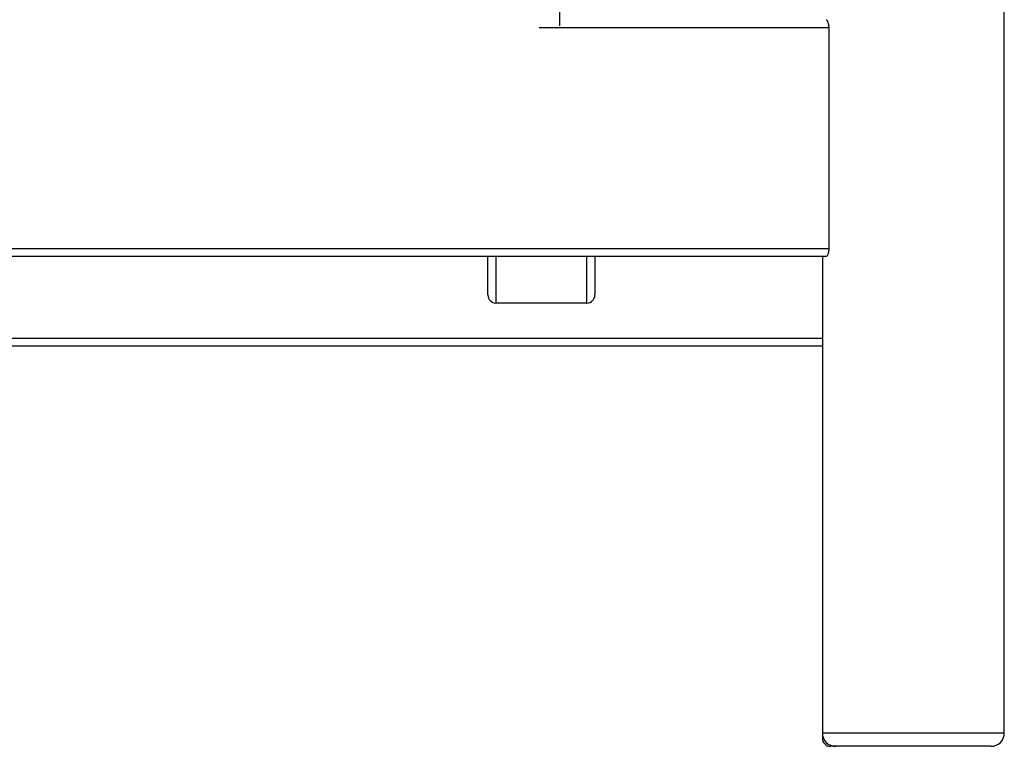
# Paper-space layout '_Front' of a CAD drawing. Header units: millimetres. Extents: x -468 to 468, y 0 to 686.
# Tile 9 of 14: x 0 to 368, y 0 to 272. Entities that reach past the tile are written whole.
import ezdxf

# ---------------------------------------------------------------- set-up
doc = ezdxf.new("R2010")
doc.units = ezdxf.units.MM

psp = doc.layouts.new('_Front')

# ---------------------------------------------------------------- linework, layer by layer
at = {"color": 7, "linetype": 'Continuous', "lineweight": 25}
for p, q in [((368, 5), (368, 420.35)), ((302.38, 268.58), (194.2, 268.58)), ((302.38, 268.58), (302.38, 186)), ((-302.38, 186), (302.38, 186)), ((301.35, 183), (-301.35, 183)), ((175, 168.69), (175, 183)), ((178, 183), (178, 165.67)), ((212, 165.67), (212, 183)), ((215, 183), (215, 168.69)), ((300, 183), (300, 3)), ((212, 165.67), (178, 165.67)), ((-300, 152.5), (300, 152.5)), ((300, 149.5), (-300, 149.5)), ((300, 5), (368, 5)), ((300.42, 3), (300, 3)), ((303, 0), (303, 0.42)), ((363, 0), (303, 0))]:
    psp.add_line(p, q, dxfattribs=at)
for centre, radius, start, end in [((178.01, 168.68), 3.01, 179.8158, 269.8147), ((211.99, 168.68), 3.01, 270.1853, 0.1842), ((305, 5), 5, 180, 270), ((363, 5), 5, 270, 0), ((303, 3), 3, 180, 270)]:
    psp.add_arc(centre, radius, start, end, dxfattribs=at)
for points, knots in [([(201.86, 269.27), (201.86, 269.48), (201.86, 270.44), (201.85, 272.35), (201.85, 275.01), (201.85, 277.87), (201.85, 280.74), (201.85, 283.59), (201.85, 285.65), (201.85, 286.64)], [0, 0, 0, 0, 0.041045, 0.185887, 0.362425, 0.534693, 0.699809, 0.85562, 1, 1, 1, 1]), ([(301.36, 271.55), (301.44, 271.54), (301.63, 271.5), (301.94, 271.02), (302.21, 270.25), (302.36, 269.38), (302.38, 268.8), (302.38, 268.58)], [0, 0, 0, 0, 0.188201, 0.415632, 0.642824, 0.860221, 1, 1, 1, 1]), ([(302.38, 186), (302.38, 185.8), (302.37, 185.6), (302.34, 185.2), (302.32, 185.01), (302.26, 184.64), (302.22, 184.47), (302.14, 184.14), (302.09, 183.99), (301.99, 183.72), (301.93, 183.6), (301.82, 183.38), (301.76, 183.29), (301.65, 183.15), (301.59, 183.09), (301.47, 183.02), (301.41, 183), (301.35, 183)], [0, 0, 0, 0, 0.125, 0.125, 0.25, 0.25, 0.375, 0.375, 0.5, 0.5, 0.625, 0.625, 0.75, 0.75, 0.875, 0.875, 1, 1, 1, 1])]:
    psp.add_open_spline(points, degree=3, knots=knots, dxfattribs=at)

doc.saveas('drawing.dxf')
